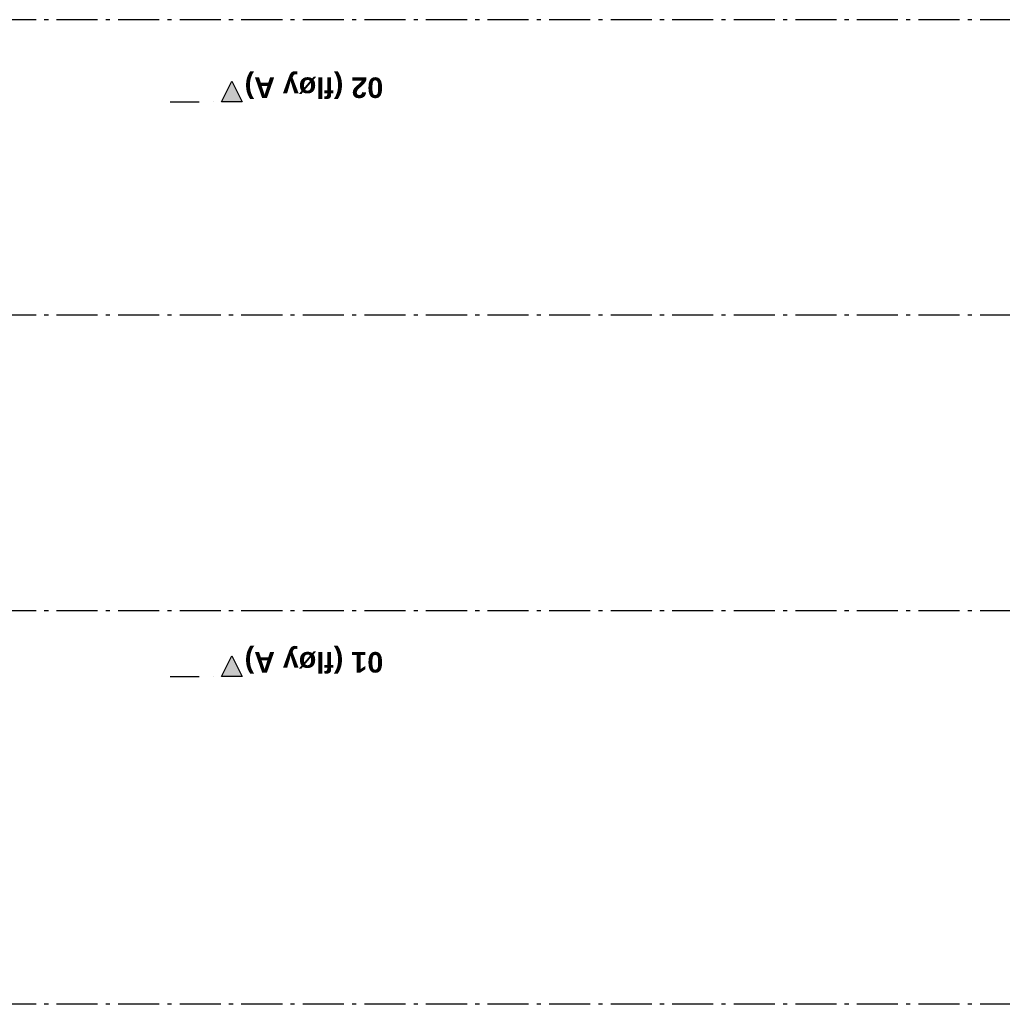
# Model space of a CAD drawing. Header units: millimetres. Extents: x -117798 to 93698, y -84437 to 74219.
# Tile 5 of 34: x -59710 to -47739, y -43812 to -31817. Entities that reach past the tile are written whole.
import ezdxf
from ezdxf.enums import TextEntityAlignment as Align

# ---------------------------------------------------------------- set-up
doc = ezdxf.new("R2010")
doc.units = ezdxf.units.MM
doc.header["$LTSCALE"] = 0.5
doc.header["$MEASUREMENT"] = 0
for name, pattern in [('Akselinje', [1500, 1000, -200, 100, -200]), ('PLINE', [0]), ('Prikk & stiplet', [1340.555525, 705.555534, -352.777767, 0, -282.222223])]:
    doc.linetypes.add(name, pattern=pattern)
doc.layers.add('82-- Modullinjer', color=7, linetype='Continuous')
doc.layers.add('852- Snittmarkør', color=7, linetype='Continuous')
doc.styles.add('GENERATED_STYLE_1', font='arial.ttf')

# ---------------------------------------------------------------- blocks, each defined once
blk = doc.blocks.new('Standard grid marker[8]', base_point=(20939, -35417))
at = {"layer": '82-- Modullinjer', "linetype": 'Akselinje'}
blk.add_line((20739, -35417), (-81321, -35417), dxfattribs=at)
at = {"layer": '82-- Modullinjer', "style": 'GENERATED_STYLE_1'}
for tag, p in [('AC_MarkerText_1_1', (-81899, -35457)), ('AC_MarkerText_1_0', (21062, -35457))]:
    blk.add_attdef(tag, text='', height=175, rotation=90, dxfattribs=at).set_placement(p, align=Align.TOP_CENTER)
blk = doc.blocks.new('Standard grid marker[9]', base_point=(20939, -39017))
at = {"layer": '82-- Modullinjer', "linetype": 'Akselinje'}
blk.add_line((20739, -39017), (-81321, -39017), dxfattribs=at)
at = {"layer": '82-- Modullinjer', "style": 'GENERATED_STYLE_1'}
for tag, p in [('AC_MarkerText_1_1', (-81899, -39057)), ('AC_MarkerText_1_0', (21062, -39057))]:
    blk.add_attdef(tag, text='', height=175, rotation=90, dxfattribs=at).set_placement(p, align=Align.TOP_CENTER)
blk = doc.blocks.new('Standard grid marker[23]', base_point=(20939, -43812))
at = {"layer": '82-- Modullinjer', "linetype": 'Akselinje'}
blk.add_line((20739, -43812), (-81321, -43812), dxfattribs=at)
at = {"layer": '82-- Modullinjer', "style": 'GENERATED_STYLE_1'}
for tag, p in [('AC_MarkerText_1_1', (-81899, -43852)), ('AC_MarkerText_1_0', (21062, -43852))]:
    blk.add_attdef(tag, text='', height=175, rotation=90, dxfattribs=at).set_placement(p, align=Align.TOP_CENTER)
blk = doc.blocks.new('Standard grid marker[27]', base_point=(20939, -31817))
at = {"layer": '82-- Modullinjer', "linetype": 'Akselinje'}
blk.add_line((20739, -31817), (-81321, -31817), dxfattribs=at)
at = {"layer": '82-- Modullinjer', "style": 'GENERATED_STYLE_1'}
for tag, p in [('AC_MarkerText_1_1', (-81899, -31857)), ('AC_MarkerText_1_0', (21062, -31857))]:
    blk.add_attdef(tag, text='', height=175, rotation=90, dxfattribs=at).set_placement(p, align=Align.TOP_CENTER)

msp = doc.modelspace()

# ---------------------------------------------------------------- hatches: boundary and pattern name
at = {"layer": '852- Snittmarkør', "linetype": 'Continuous'}
for points in [[(-57001.3, -32816.9), (-57126.3, -32566.9), (-57251.3, -32816.9)], [(-57001.3, -39816.9), (-57126.3, -39566.9), (-57251.3, -39816.9)]]:
    msp.add_hatch(color=256, dxfattribs=at).paths.add_polyline_path(points)

# ---------------------------------------------------------------- linework, layer by layer
at = {"layer": '852- Snittmarkør', "linetype": 'Prikk & stiplet'}
for p, q in [((-57876.3, -32816.9), (-57251.3, -32816.9)), ((-57876.3, -39816.9), (-57251.3, -39816.9))]:
    msp.add_line(p, q, dxfattribs=at)
at = {"layer": '852- Snittmarkør', "linetype": 'PLINE', "flags": 128}
for points in [[(-57001.3, -32816.9), (-57251.3, -32816.9), (-57126.3, -32566.9)], [(-57001.3, -39816.9), (-57251.3, -39816.9), (-57126.3, -39566.9)]]:
    msp.add_lwpolyline(points, close=True, dxfattribs=at)

# ---------------------------------------------------------------- block references
at = {"layer": '82-- Modullinjer', "linetype": 'PLINE'}
for name, p in [('Standard grid marker[27]', (20939.5, -31816.9)), ('Standard grid marker[8]', (20939.5, -35416.9)), ('Standard grid marker[9]', (20939.5, -39016.9)), ('Standard grid marker[23]', (20939.5, -43811.9))]:
    msp.add_blockref(name, p, dxfattribs=at)

# ---------------------------------------------------------------- texts
at = {"layer": '852- Snittmarkør', "char_height": 250, "attachment_point": 7, "rotation": 180, "style": 'GENERATED_STYLE_1'}
for s, insert in [('\\A1;{\\pql;\\pt0;\\fArial|b1|i0|c0|p0;\\W1.000000;02 (fløy A)}', (-55281.6, -32444.8)), ('\\A1;{\\pql;\\pt0;\\fArial|b1|i0|c0|p0;\\W1.000000;01 (fløy A)}', (-55281.6, -39444.8))]:
    msp.add_mtext(s, dxfattribs=dict(at, insert=insert))

doc.saveas('drawing.dxf')
